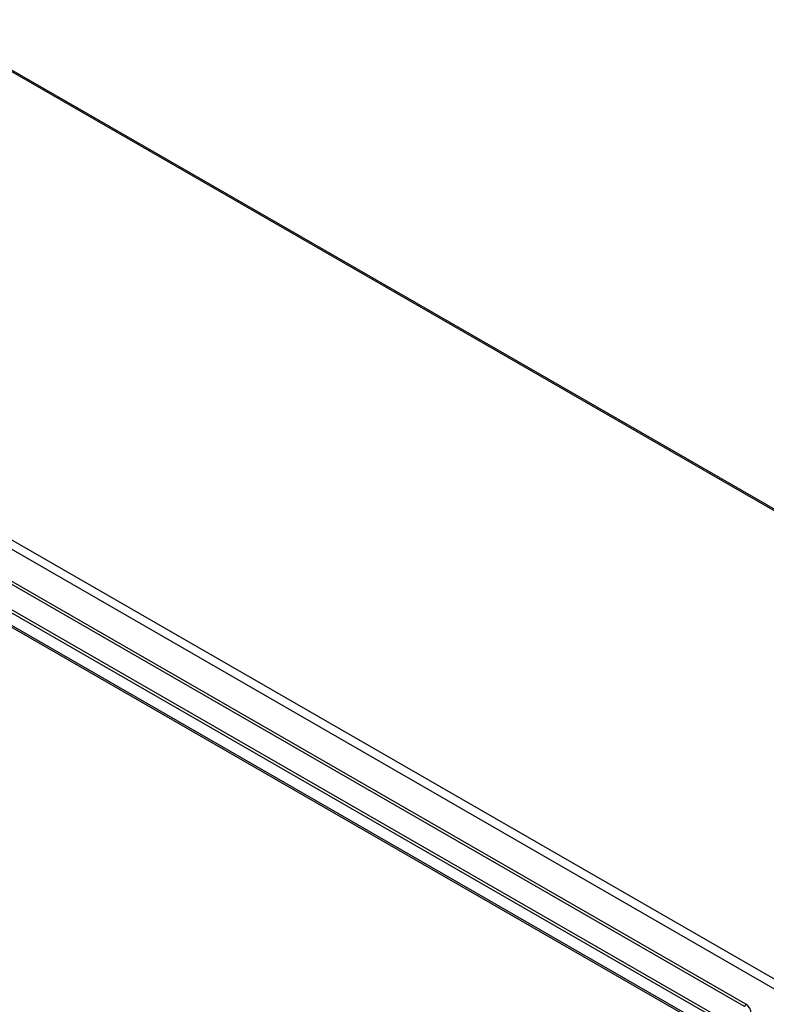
# Model space of a CAD drawing. Header units: inches. Extents: x 25 to 728, y 80 to 330.
# Tile 108 of 160: x 657 to 670, y 297 to 313. Entities that reach past the tile are written whole.
import ezdxf

# ---------------------------------------------------------------- set-up
doc = ezdxf.new("R2010")
doc.units = ezdxf.units.IN
doc.header["$MEASUREMENT"] = 0
doc.layers.add('Visible Edges(ANSI)', color=7, linetype='Continuous', lineweight=25)
doc.layers.add('Visible Tangent Edges(ANSI)', color=7, linetype='Continuous', lineweight=25)

msp = doc.modelspace()

# ---------------------------------------------------------------- linework, layer by layer
at = {"layer": 'Visible Edges(ANSI)'}
for p, q in [((626.06, 330.131), (676.832, 300.894)), ((668.703, 296.314), (618.793, 325.055)), ((618.841, 325.083), (668.751, 296.342)), ((668.617, 296.121), (618.92, 324.739))]:
    msp.add_line(p, q, dxfattribs=at)
at = {"layer": 'Visible Tangent Edges(ANSI)'}
for p, q in [((676.783, 300.889), (626.011, 330.126)), ((669.852, 296.898), (619.08, 326.135)), ((619.01, 326.014), (669.782, 296.776)), ((669.217, 296.555), (619.574, 325.143)), ((669.195, 296.517), (619.624, 325.063)), ((618.835, 324.822), (668.661, 296.129))]:
    msp.add_line(p, q, dxfattribs=at)
for centre, major_axis, start_param, end_param in [((669.195, 296.542), (0.0155, 0.0269), 3.925057, 5.495853), ((669.217, 296.449), (-0.065, 0.113), 3.928925, 5.499721)]:
    msp.add_ellipse(centre, major_axis=major_axis, ratio=0.578093, start_param=start_param, end_param=end_param, dxfattribs=at)

doc.saveas('drawing.dxf')
